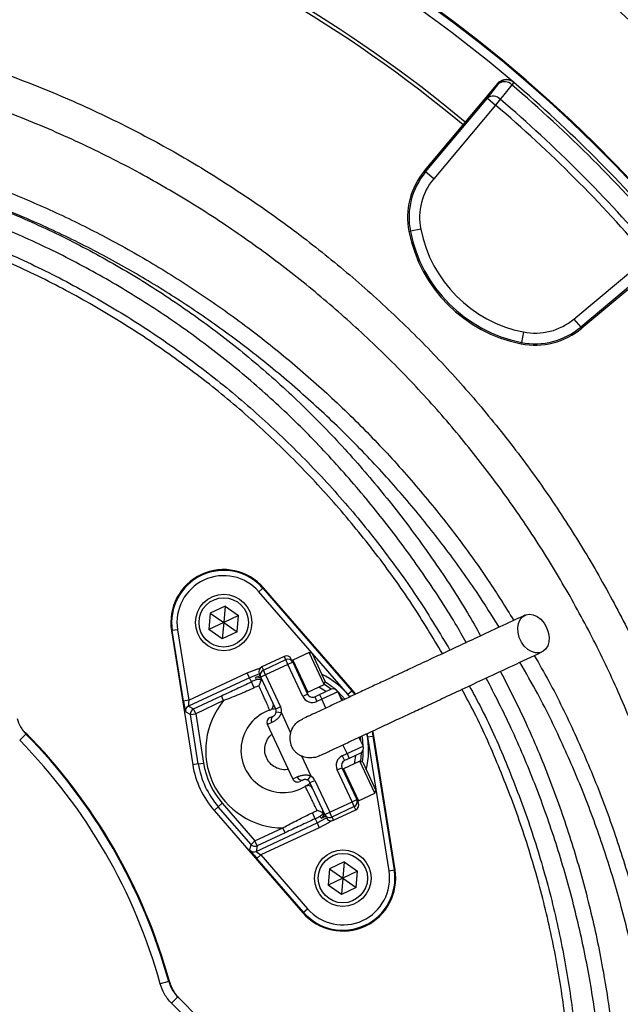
# Model space of a CAD drawing. Header units: millimetres. Extents: x 1055 to 2818, y 673 to 2898.
# Tile 34 of 44: x 2082 to 2252, y 1810 to 2089. Entities that reach past the tile are written whole.
import ezdxf

# ---------------------------------------------------------------- set-up
doc = ezdxf.new("R2010")
doc.units = ezdxf.units.MM

msp = doc.modelspace()

# ---------------------------------------------------------------- linework, layer by layer
at = {"color": 7, "linetype": 'Continuous', "lineweight": 25}
for p, q in [((2221.69, 2071.62), (2221.12, 2070.95)), ((2221.69, 2071.62), (2221.51, 2071.78)), ((2207.31, 2059.55), (2217.27, 2071.42)), ((2217.45, 2071.27), (2217.27, 2071.42)), ((2196.69, 2046.24), (2214.22, 2067.13)), ((2214.22, 2067.13), (2216.52, 2065.2)), ((2217.89, 2066.82), (2216.52, 2065.2)), ((2216.52, 2065.2), (2198.99, 2044.31)), ((2196.37, 2046.51), (2207.31, 2059.55)), ((2196.37, 2046.51), (2196.69, 2046.24)), ((2198.99, 2044.31), (2196.69, 2046.24)), ((2195.32, 2029.97), (2192.38, 2029.39)), ((2191.96, 2029.3), (2192.38, 2029.39)), ((2238.78, 2004.52), (2259.67, 2022.05)), ((2261.6, 2019.75), (2240.71, 2002.22)), ((2254.02, 2012.84), (2240.98, 2001.9)), ((2238.78, 2004.52), (2240.71, 2002.22)), ((2240.98, 2001.9), (2240.71, 2002.22)), ((2224.44, 2000.85), (2223.86, 1997.91)), ((2223.77, 1997.49), (2223.86, 1997.91)), ((2149.42, 1927.18), (2150.56, 1928.16)), ((2174.63, 1898.14), (2149.42, 1927.18)), ((2150.56, 1928.16), (2150.73, 1928.32)), ((2150.56, 1928.16), (2175.77, 1899.12)), ((2175.95, 1899.28), (2150.73, 1928.32)), ((2135.62, 1921.13), (2135.22, 1916.53)), ((2139.81, 1923.09), (2135.62, 1921.13)), ((2135.62, 1921.13), (2139.41, 1918.48)), ((2139.81, 1923.09), (2139.41, 1918.48)), ((2139.81, 1923.09), (2143.59, 1920.44)), ((2139.41, 1918.48), (2135.22, 1916.53)), ((2139.41, 1918.48), (2139, 1913.88)), ((2143.59, 1920.44), (2139.41, 1918.48)), ((2139.41, 1918.48), (2143.19, 1915.84)), ((2143.19, 1915.84), (2143.59, 1920.44)), ((2124.83, 1916.17), (2124.59, 1916.13)), ((2124.59, 1916.13), (2130.63, 1878.15)), ((2126.31, 1916.4), (2124.83, 1916.17)), ((2128, 1896.2), (2124.83, 1916.17)), ((2126.31, 1916.4), (2129.48, 1896.44)), ((2139, 1913.88), (2135.22, 1916.53)), ((2143.19, 1915.84), (2139, 1913.88)), ((2163.69, 1909.95), (2159.02, 1907.77)), ((2164.49, 1909.66), (2163.69, 1909.95)), ((2167.92, 1900.88), (2163.69, 1909.95)), ((2156.59, 1908.84), (2150.25, 1905.89)), ((2150.67, 1904.98), (2157.01, 1907.94)), ((2157.65, 1906.58), (2157.01, 1907.94)), ((2159.01, 1907.21), (2157.65, 1906.58)), ((2158.59, 1908.12), (2159.01, 1907.21)), ((2159.01, 1907.21), (2163.23, 1898.15)), ((2164.49, 1909.66), (2168.21, 1901.68)), ((2129.48, 1896.44), (2146.08, 1904.18)), ((2146.71, 1902.82), (2146.08, 1904.18)), ((2151.3, 1903.62), (2150.67, 1904.98)), ((2157.65, 1906.58), (2151.3, 1903.62)), ((2161.87, 1897.51), (2157.65, 1906.58)), ((2146.71, 1902.82), (2129.39, 1894.74)), ((2147.27, 1901.63), (2146.71, 1902.82)), ((2148.06, 1899.94), (2147.27, 1901.63)), ((2149.94, 1902.99), (2149.52, 1903.89)), ((2151.3, 1903.62), (2149.94, 1902.99)), ((2154.17, 1893.92), (2149.94, 1902.99)), ((2151.3, 1903.62), (2155.53, 1894.56)), ((2167.92, 1900.88), (2168.21, 1901.68)), ((2163.25, 1898.71), (2167.92, 1900.88)), ((2166.59, 1898.06), (2169.76, 1899.54)), ((2171.75, 1898.81), (2167.22, 1896.7)), ((2171.75, 1898.81), (2172.91, 1896.32)), ((2174.63, 1898.14), (2175.77, 1899.12)), ((2175.77, 1899.12), (2175.95, 1899.28)), ((2176.86, 1898.16), (2175.95, 1899.28)), ((2129.48, 1896.44), (2128, 1896.2)), ((2130.84, 1893.97), (2138.77, 1897.67)), ((2139.4, 1896.31), (2131.47, 1892.61)), ((2139.4, 1896.31), (2138.77, 1897.67)), ((2163.23, 1898.15), (2161.87, 1897.51)), ((2165.23, 1897.42), (2166.59, 1898.06)), ((2165.23, 1897.42), (2165.86, 1896.06)), ((2167.22, 1896.7), (2165.86, 1896.06)), ((2166.59, 1898.06), (2167.22, 1896.7)), ((2129.99, 1892.37), (2128.54, 1893.14)), ((2129.39, 1894.74), (2130.84, 1893.97)), ((2131.47, 1892.61), (2130.84, 1893.97)), ((2155.53, 1894.56), (2154.17, 1893.92)), ((2155.78, 1892.84), (2154.29, 1893.07)), ((2129.99, 1892.37), (2131.47, 1892.61)), ((2132.21, 1878.4), (2129.99, 1892.37)), ((2131.47, 1892.61), (2133.69, 1878.63)), ((2152.54, 1891.51), (2153.45, 1891.93)), ((2155.78, 1892.84), (2158.4, 1887.22)), ((2153.11, 1890.12), (2151.81, 1889.51)), ((2159, 1874.11), (2151.81, 1889.51)), ((2181.99, 1886.32), (2181.73, 1887.71)), ((2083.32, 1886.84), (2081.53, 1885.09)), ((2083.22, 1887.26), (2083.32, 1886.84)), ((2177.77, 1885.9), (2178.94, 1883.4)), ((2180.27, 1886.04), (2181.76, 1886.28)), ((2186.32, 1848.06), (2180.27, 1886.04)), ((2181.76, 1886.28), (2181.99, 1886.32)), ((2181.76, 1886.28), (2187.8, 1848.3)), ((2188.03, 1848.34), (2181.99, 1886.32)), ((2174.41, 1881.29), (2178.94, 1883.4)), ((2161.47, 1880.63), (2164.1, 1875)), ((2173.05, 1880.66), (2174.41, 1881.29)), ((2173.05, 1880.66), (2173.68, 1879.3)), ((2178.06, 1879.13), (2173.39, 1876.96)), ((2175.04, 1879.93), (2173.68, 1879.3)), ((2174.41, 1881.29), (2175.04, 1879.93)), ((2178.21, 1881.41), (2175.04, 1879.93)), ((2178.86, 1878.84), (2178.06, 1879.13)), ((2182.29, 1870.07), (2178.06, 1879.13)), ((2132.21, 1878.4), (2130.63, 1878.15)), ((2132.21, 1878.4), (2133.69, 1878.63)), ((2171.59, 1876.67), (2172.95, 1877.3)), ((2175.82, 1867.61), (2171.59, 1876.67)), ((2172.95, 1877.3), (2177.18, 1868.24)), ((2178.86, 1878.84), (2182.58, 1870.87)), ((2159, 1874.11), (2160.29, 1874.71)), ((2161.9, 1873.8), (2160.99, 1873.38)), ((2163.31, 1873.72), (2164.1, 1875)), ((2163.89, 1873.08), (2165.25, 1873.71)), ((2165.25, 1873.71), (2169.48, 1864.65)), ((2168.12, 1864.01), (2163.89, 1873.08)), ((2182.29, 1870.07), (2182.58, 1870.87)), ((2175.82, 1867.61), (2177.18, 1868.24)), ((2177.18, 1868.24), (2177.6, 1867.33)), ((2177.62, 1867.89), (2182.29, 1870.07)), ((2137.88, 1866.23), (2136.68, 1865.19)), ((2136.68, 1865.19), (2161.89, 1836.15)), ((2137.88, 1866.23), (2139.02, 1867.22)), ((2147.16, 1855.55), (2137.88, 1866.23)), ((2139.02, 1867.22), (2148.29, 1856.53)), ((2169.48, 1864.65), (2175.82, 1867.61)), ((2176.45, 1866.25), (2170.11, 1863.29)), ((2170.53, 1862.38), (2176.88, 1865.34)), ((2176.45, 1866.25), (2175.82, 1867.61)), ((2165.36, 1862.83), (2164.57, 1864.52)), ((2165.36, 1862.83), (2165.91, 1861.65)), ((2168.12, 1864.01), (2169.48, 1864.65)), ((2168.54, 1863.11), (2168.12, 1864.01)), ((2170.11, 1863.29), (2169.48, 1864.65)), ((2148.29, 1856.53), (2156.23, 1860.23)), ((2148.59, 1853.57), (2165.91, 1861.65)), ((2166.54, 1860.29), (2149.95, 1852.55)), ((2156.86, 1858.87), (2156.23, 1860.23)), ((2165.91, 1861.65), (2166.54, 1860.29)), ((2156.86, 1858.87), (2148.93, 1855.17)), ((2146.82, 1853.94), (2147.16, 1855.55)), ((2147.16, 1855.55), (2148.29, 1856.53)), ((2148.93, 1855.17), (2148.29, 1856.53)), ((2148.93, 1855.17), (2148.59, 1853.57)), ((2148.82, 1851.57), (2149.95, 1852.55)), ((2162.07, 1836.3), (2148.82, 1851.57)), ((2149.95, 1852.55), (2163.2, 1837.28)), ((2169.43, 1848.63), (2169.03, 1844.03)), ((2173.62, 1850.58), (2169.43, 1848.63)), ((2169.43, 1848.63), (2173.22, 1845.98)), ((2173.62, 1850.58), (2173.22, 1845.98)), ((2173.62, 1850.58), (2177.4, 1847.93)), ((2186.32, 1848.06), (2187.8, 1848.3)), ((2187.8, 1848.3), (2188.03, 1848.34)), ((2173.22, 1845.98), (2169.03, 1844.03)), ((2173.22, 1845.98), (2172.81, 1841.38)), ((2177.4, 1847.93), (2173.22, 1845.98)), ((2173.22, 1845.98), (2177, 1843.33)), ((2177, 1843.33), (2177.4, 1847.93)), ((2172.81, 1841.38), (2169.03, 1844.03)), ((2177, 1843.33), (2172.81, 1841.38)), ((2162.07, 1836.3), (2163.2, 1837.28)), ((2162.07, 1836.3), (2161.89, 1836.15)), ((2123.81, 1816.71), (2121.4, 1816.04)), ((2123.81, 1816.71), (2124.12, 1816.42)), ((2126.38, 1812.31), (2124.61, 1810.54)), ((2126.38, 1812.31), (2132.65, 1806.04)), ((2130.88, 1804.27), (2124.61, 1810.54))]:
    msp.add_line(p, q, dxfattribs=at)
at = {"color": 1, "linetype": 'Continuous', "lineweight": 25}
for p, q in [((2157.01, 1907.94), (2156.59, 1908.84)), ((2159.02, 1907.77), (2163.25, 1898.71)), ((2150.25, 1905.89), (2150.67, 1904.98)), ((2175.77, 1899.12), (2176.63, 1898.08)), ((2168.38, 1894.21), (2167.22, 1896.7)), ((2172.43, 1897.35), (2173.2, 1896.49)), ((2175.24, 1897.41), (2174.63, 1898.14)), ((2181.5, 1887.63), (2181.76, 1886.28)), ((2178.09, 1885.99), (2178.26, 1884.86)), ((2180.27, 1886.04), (2180.11, 1886.97)), ((2174.41, 1881.29), (2173.24, 1883.78)), ((2173.39, 1876.96), (2177.62, 1867.89)), ((2176.88, 1865.34), (2176.45, 1866.25)), ((2170.11, 1863.29), (2170.53, 1862.38))]:
    msp.add_line(p, q, dxfattribs=at)
at = {"color": 7, "linetype": 'Continuous', "lineweight": 25, "flags": 128}
for points in [[(2214.22, 2067.13), (2215.87, 2069.24), (2217.45, 2071.27)], [(2221.12, 2070.95), (2218.51, 2067.61), (2217.89, 2066.82)], [(2231.03, 1917.07), (2231.51, 1915.72), (2231.73, 1914.35), (2231.67, 1913.03), (2231.34, 1911.86), (2230.75, 1910.91), (2229.94, 1910.24), (2228.97, 1909.88), (2227.89, 1909.87), (2226.77, 1910.2), (2225.68, 1910.85), (2224.7, 1911.79), (2223.88, 1912.94), (2223.27, 1914.25), (2222.91, 1915.62), (2222.83, 1916.98), (2223.03, 1918.23), (2223.49, 1919.3), (2224.2, 1920.12), (2225.09, 1920.64), (2226.13, 1920.82), (2227.24, 1920.66), (2228.35, 1920.17), (2229.39, 1919.37), (2230.3, 1918.31), (2231.03, 1917.07)], [(2149.52, 1903.9), (2149.37, 1903.86), (2146.71, 1902.82)], [(2148.75, 1902.26), (2148.73, 1902.31), (2148.64, 1902.5), (2148.48, 1902.84)], [(2173.77, 1896.77), (2172.92, 1897.72), (2171.67, 1898.97)], [(2179, 1883.24), (2178.86, 1885), (2178.66, 1886.27)], [(2165.91, 1861.65), (2168.41, 1863.01), (2168.55, 1863.1)], [(2167.06, 1862.98), (2167.04, 1863.03), (2166.95, 1863.22), (2166.8, 1863.57)]]:
    msp.add_lwpolyline(points, dxfattribs=at)
at = {"color": 1, "linetype": 'Continuous', "lineweight": 25, "flags": 128}
for points in [[(2146.08, 1904.18), (2148.8, 1905.25), (2149.78, 1905.55)], [(2168.41, 1898.91), (2167.85, 1899.3), (2166.42, 1900.18)], [(2167.96, 1901.01), (2167.97, 1901.01), (2169.96, 1899.61)], [(2176.56, 1878.43), (2176.8, 1880.1), (2176.86, 1880.78)], [(2178.4, 1881.52), (2178.19, 1879.09), (2178.19, 1879.09)], [(2169.98, 1862.24), (2169.12, 1861.68), (2166.54, 1860.29)]]:
    msp.add_lwpolyline(points, dxfattribs=at)
at = {"color": 7, "linetype": 'Continuous', "lineweight": 25}
for centre, radius in [((2139.41, 1918.48), 8), ((2139.41, 1918.48), 7), ((2173.22, 1845.98), 8), ((2173.22, 1845.98), 7)]:
    msp.add_circle(centre, radius, dxfattribs=at)
for centre, radius, start, end in [((1967.95, 1773.48), 500, 11.7538, 85.4981), ((1967.95, 1773.48), 497, 276.9339, 85.4709), ((1967.95, 1773.48), 394.28, 1.3807, 84.4361), ((1967.95, 1773.48), 394, 1.3816, 84.3878), ((1967.95, 1773.48), 391.5, 49.6345, 70.3655), ((1967.95, 1773.48), 374, 50.0802, 69.9198), ((1967.95, 1773.48), 373, 50.0805, 69.9195), ((2219.75, 2069.34), 3, 49.6174, 140.017), ((2219.11, 2069.05), 2.77, 43.3838, 126.9104), ((1967.95, 1773.48), 391.5, 40.4003, 49.5997), ((1967.95, 1773.48), 390.62, 40.4003, 49.5997), ((2215.88, 2064.92), 2.77, 43.3665, 126.9057), ((1967.95, 1773.48), 385.38, 40.4331, 49.5669), ((1967.95, 1773.48), 383.26, 40.4331, 49.5669), ((2212.09, 2033.32), 20.52, 140, 191.2844), ((2212.09, 2033.32), 20.1, 140, 191.2844), ((2212.09, 2033.32), 17.1, 140, 191.2844), ((2231.7, 2037.23), 37.1, 191.2844, 258.7156), ((2231.7, 2037.23), 40.52, 191.2844, 258.7156), ((2231.7, 2037.23), 40.1, 191.2844, 258.7156), ((2227.79, 2017.62), 20.52, 258.7156, 310), ((2227.79, 2017.62), 20.1, 258.7156, 310), ((2227.79, 2017.62), 17.1, 258.7156, 310), ((2139.41, 1918.48), 15, 40.962, 189.038), ((2139.41, 1918.48), 14.76, 40.962, 189.038), ((2139.41, 1918.48), 13.26, 40.962, 189.038), ((2157.23, 1907.48), 1.5, 25, 115), ((2157.65, 1906.58), 1.5, 25, 115), ((2159.13, 1907.54), 0.25, 115, 205), ((2150.88, 1904.53), 1.5, 115, 205), ((2151.3, 1903.62), 1.5, 115, 205), ((2156.31, 1882.23), 21.41, 110.6787, 115), ((2156.31, 1882.23), 22.71, 49.6435, 58.5068), ((2156.31, 1882.23), 19.54, 110.6787, 115), ((2163.14, 1898.93), 0.25, 205, 295), ((2170.39, 1898.18), 1.5, 25, 115), ((2156.31, 1882.23), 22, 140.2218, 269.7782), ((2164.59, 1898.78), 3, 205, 295), ((2164.59, 1898.78), 1.5, 205, 295), ((2130.02, 1893.38), 1.5, 115.0145, 189.0235), ((2131.47, 1892.61), 1.5, 115.0145, 189.0235), ((2156.31, 1882.23), 12, 108.6206, 301.3794), ((2152, 1895.03), 1.5, 288.6206, 25), ((2152.81, 1893.29), 1.5, 351.4427, 25), ((2152.81, 1893.29), 3, 351.4427, 25), ((2153.17, 1890.15), 1.5, 115, 205), ((2154.23, 1890.84), 1.34, 126.0535, 212.8712), ((1967.95, 1773.48), 159.24, 15.5016, 44.4984), ((1967.95, 1773.48), 161.96, 15.3729, 44.6271), ((1967.95, 1773.48), 161.74, 15.5016, 44.4984), ((2177.58, 1882.77), 1.5, 295, 25), ((2156.31, 1882.23), 22.71, 351.4932, 0.3565), ((2174.31, 1877.94), 3, 115, 205), ((2174.31, 1877.94), 1.5, 115, 205), ((2156.31, 1882.23), 26, 189.038, 220.962), ((2156.31, 1882.23), 24.4, 189.038, 220.962), ((2156.31, 1882.23), 22.9, 189.038, 220.962), ((2173.5, 1876.73), 0.25, 115, 205), ((2160.36, 1874.74), 1.5, 205, 295), ((2161.57, 1875.1), 1.34, 197.1288, 283.9465), ((2162.53, 1872.44), 1.5, 25, 58.5573), ((2162.53, 1872.44), 3, 25, 58.5573), ((2163.34, 1870.71), 1.5, 25, 121.3794), ((2175.82, 1867.61), 1.5, 295, 25), ((2177.51, 1868.12), 0.25, 205, 295), ((2156.31, 1882.23), 19.54, 295, 299.3213), ((2176.24, 1866.7), 1.5, 295, 25), ((2156.31, 1882.23), 21.41, 295, 299.3213), ((2166.33, 1864.29), 1.5, 347.1879, 24.9995), ((2169.48, 1864.65), 1.5, 205, 295), ((2169.9, 1863.74), 1.5, 205, 295), ((2147.95, 1854.93), 1.5, 220.9765, 294.9855), ((2148.29, 1856.53), 1.5, 220.9765, 294.9855), ((2173.22, 1845.98), 15, 220.962, 9.038), ((2173.22, 1845.98), 14.76, 220.962, 9.038), ((2173.22, 1845.98), 13.26, 220.962, 9.038)]:
    msp.add_arc(centre, radius, start, end, dxfattribs=at)
at = {"color": 1, "linetype": 'Continuous', "lineweight": 25}
for centre, radius, start, end in [((1967.95, 1773.48), 496.2, 0, 85.4636), ((1967.95, 1773.48), 491.21, 0, 85.4174), ((1967.95, 1773.48), 433.48, 277.9562, 84.8381), ((1967.95, 1773.48), 426.4, 278.089, 84.7523), ((1967.95, 1773.48), 394.28, 1.3807, 84.4368), ((2149.01, 1901.44), 1.5, 48.2831, 110.8172), ((2156.31, 1882.23), 24.21, 38.8414, 63.3045), ((2156.31, 1882.23), 24.21, 346.6955, 11.1625), ((2166.33, 1864.29), 1.5, 299.1838, 347.1872)]:
    msp.add_arc(centre, radius, start, end, dxfattribs=at)
at = {"color": 7, "linetype": 'Continuous', "lineweight": 25}
for centre, major_axis, ratio, start_param, end_param in [((2128.05, 1896.22), (-0.49, 3.08), 0.016782, 1.575598, 3.128941), ((2129.53, 1896.46), (0.14, 1.72), 0.027351, 1.586457, 3.1398), ((2148.87, 1851.59), (-2.05, 2.36), 0.016782, 0.012652, 1.565995), ((2150, 1852.57), (1.41, -1), 0.027351, 3.143386, 4.696729)]:
    msp.add_ellipse(centre, major_axis=major_axis, ratio=ratio, start_param=start_param, end_param=end_param, dxfattribs=at)
for points, knots in [([(2464.91, 1831.03), (2464.83, 1831.73), (2464.66, 1833.14), (2464.4, 1835.25), (2464.14, 1837.34), (2463.87, 1839.41), (2463.59, 1841.47), (2463.3, 1843.5), (2463.01, 1845.52), (2462.72, 1847.52), (2462.42, 1849.5), (2462.11, 1851.47), (2461.8, 1853.42), (2461.48, 1855.35), (2461.16, 1857.26), (2460.83, 1859.16), (2460.5, 1861.03), (2460.17, 1862.89), (2459.83, 1864.74), (2459.48, 1866.56), (2459.14, 1868.37), (2458.79, 1870.16), (2458.43, 1871.93), (2458.08, 1873.69), (2457.72, 1875.42), (2457.36, 1877.14), (2456.99, 1878.84), (2456.63, 1880.53), (2456.26, 1882.2), (2455.89, 1883.85), (2455.52, 1885.48), (2455.14, 1887.09), (2454.77, 1888.69), (2454.39, 1890.27), (2454.01, 1891.83), (2453.63, 1893.38), (2451.4, 1902.34), (2447, 1918.26), (2439.66, 1940.56), (2431.69, 1961.51), (2422.78, 1982.18), (2412.82, 2002.69), (2401.68, 2023.13), (2389.88, 2042.61), (2377.05, 2061.79), (2363.22, 2080.52), (2348.49, 2098.63), (2333.51, 2115.4), (2316.26, 2133.11), (2296.11, 2151.78), (2272.36, 2171.25), (2251.42, 2186.36), (2234.11, 2197.67), (2221.04, 2205.66), (2205.11, 2214.74), (2187, 2224.13), (2169.06, 2232.43), (2154.62, 2238.51), (2143.34, 2242.93), (2133.18, 2246.66), (2124.68, 2249.58), (2117.66, 2251.88), (2111.93, 2253.68), (2106.78, 2255.24), (2102.53, 2256.49), (2099.06, 2257.49), (2096.27, 2258.27), (2093.78, 2258.96), (2092, 2259.45), (2090.82, 2259.78), (2090.12, 2259.97), (2089.47, 2260.15), (2088.85, 2260.32), (2088.28, 2260.48), (2087.74, 2260.63), (2087.23, 2260.76), (2086.77, 2260.89), (2086.35, 2261.01), (2085.96, 2261.12), (2085.62, 2261.23), (2085.31, 2261.32), (2085.04, 2261.4), (2084.81, 2261.47), (2084.62, 2261.54), (2084.46, 2261.59), (2084.35, 2261.64), (2084.3, 2261.66), (2084.28, 2261.67)], [0, 0, 0, 0, 0.003435, 0.006843, 0.010224, 0.013578, 0.016906, 0.020208, 0.023482, 0.02673, 0.029952, 0.033147, 0.036315, 0.039456, 0.042571, 0.045659, 0.048721, 0.051755, 0.054764, 0.057745, 0.0607, 0.063628, 0.06653, 0.069405, 0.072253, 0.075075, 0.07787, 0.080639, 0.08338, 0.086096, 0.088784, 0.091446, 0.094081, 0.09669, 0.099272, 0.101827, 0.104356, 0.143724, 0.181395, 0.217369, 0.251647, 0.289802, 0.327161, 0.363727, 0.399502, 0.438368, 0.475874, 0.512022, 0.546817, 0.595183, 0.644683, 0.695328, 0.720196, 0.744989, 0.769708, 0.809242, 0.844181, 0.866009, 0.885791, 0.903534, 0.919244, 0.930258, 0.940307, 0.949403, 0.95756, 0.96318, 0.968372, 0.973151, 0.977536, 0.979057, 0.980533, 0.981968, 0.983362, 0.984717, 0.986036, 0.987321, 0.988574, 0.989797, 0.990994, 0.992167, 0.99332, 0.994455, 0.995577, 0.996688, 0.997794, 0.998896, 1, 1, 1, 1]), ([(2602.96, 1841.33), (2600.97, 1848.46), (2598.84, 1855.56), (2594.34, 1869.67), (2591.97, 1876.68), (2588.22, 1887.14), (2586.94, 1890.61), (2584.32, 1897.52), (2582.98, 1900.96), (2578.88, 1911.24), (2576.03, 1918.04), (2567.12, 1938.23), (2560.71, 1951.45), (2546.97, 1977.42), (2539.64, 1990.16), (2527.94, 2008.91), (2523.92, 2015.1), (2517.71, 2024.29), (2515.61, 2027.34), (2511.36, 2033.4), (2509.21, 2036.41), (2502.69, 2045.37), (2498.25, 2051.25), (2489.17, 2062.85), (2484.54, 2068.56), (2470.35, 2085.43), (2460.5, 2096.31), (2439.93, 2117.28), (2429.22, 2127.37), (2415.25, 2139.46), (2412.43, 2141.85), (2406.73, 2146.58), (2403.85, 2148.92), (2395.15, 2155.83), (2389.28, 2160.29), (2371.44, 2173.27), (2359.25, 2181.36), (2334.28, 2196.47), (2321.5, 2203.48), (2295.37, 2216.43), (2282.02, 2222.37), (2261.55, 2230.48), (2254.66, 2233.04), (2244.2, 2236.68), (2240.7, 2237.86), (2235.41, 2239.57), (2233.65, 2240.13), (2230.11, 2241.24), (2228.34, 2241.78), (2212.39, 2246.58), (2198.09, 2250.19), (2169.3, 2256.22), (2154.8, 2258.64), (2132.89, 2261.39), (2125.56, 2262.16), (2110.86, 2263.4), (2103.48, 2263.87), (2096.07, 2264.17)], [0, 0, 0, 0, 0.03125, 0.03125, 0.0625, 0.0625, 0.078125, 0.078125, 0.09375, 0.09375, 0.125, 0.125, 0.1875, 0.1875, 0.25, 0.25, 0.28125, 0.28125, 0.296875, 0.296875, 0.3125, 0.3125, 0.34375, 0.34375, 0.375, 0.375, 0.4375, 0.4375, 0.5, 0.5, 0.515625, 0.515625, 0.53125, 0.53125, 0.5625, 0.5625, 0.625, 0.625, 0.6875, 0.6875, 0.75, 0.75, 0.78125, 0.78125, 0.796875, 0.796875, 0.804687, 0.804687, 0.8125, 0.8125, 0.875, 0.875, 0.9375, 0.9375, 0.96875, 0.96875, 1, 1, 1, 1]), ([(2088.35, 2261.15), (2088.35, 2261.14), (2088.36, 2261.14), (2088.38, 2261.12), (2088.42, 2261.11), (2088.46, 2261.1), (2088.52, 2261.08), (2088.58, 2261.06), (2088.65, 2261.04), (2088.73, 2261.02), (2088.82, 2260.99), (2088.93, 2260.97), (2089.04, 2260.94), (2089.16, 2260.92), (2089.29, 2260.89), (2089.43, 2260.86), (2089.58, 2260.82), (2089.74, 2260.79), (2089.91, 2260.75), (2090.09, 2260.72), (2090.27, 2260.68), (2090.47, 2260.64), (2090.68, 2260.59), (2090.9, 2260.55), (2091.12, 2260.5), (2091.36, 2260.46), (2091.61, 2260.41), (2091.86, 2260.36), (2092.13, 2260.3), (2092.4, 2260.25), (2092.69, 2260.19), (2092.98, 2260.13), (2093.29, 2260.07), (2093.6, 2260.01), (2093.92, 2259.95), (2094.26, 2259.88), (2094.6, 2259.81), (2094.95, 2259.74), (2095.32, 2259.67), (2095.69, 2259.6), (2096.07, 2259.52), (2096.95, 2259.35), (2098.42, 2259.06), (2100.54, 2258.62), (2102.9, 2258.14), (2106.07, 2257.47), (2110.18, 2256.57), (2115.36, 2255.37), (2121.12, 2253.96), (2128.28, 2252.11), (2137.01, 2249.67), (2147.45, 2246.49), (2158.94, 2242.66), (2173.16, 2237.46), (2190.32, 2230.45), (2210.5, 2221.11), (2232.09, 2209.76), (2252.83, 2197.4), (2272.26, 2184.44), (2290.07, 2171.35), (2307.65, 2157.09), (2324.89, 2141.68), (2341.68, 2125.07), (2357.94, 2107.24), (2373.57, 2088.18), (2386.32, 2070.84), (2396.87, 2055.14), (2405.76, 2040.89), (2415.12, 2024.56), (2424.74, 2006.09), (2433.09, 1988.14), (2440.06, 1971.47), (2445.65, 1956.81), (2450.75, 1942.04), (2455.37, 1927.19), (2459.51, 1912.25), (2462.37, 1900.61), (2464.23, 1892.34), (2465.27, 1887.47), (2466.26, 1882.63), (2467.2, 1877.81), (2468.08, 1873.03), (2468.91, 1868.27), (2469.69, 1863.54), (2470.43, 1858.85), (2471.11, 1854.19), (2471.75, 1849.56), (2472.35, 1844.96), (2472.9, 1840.39), (2473.4, 1835.87), (2473.71, 1832.86), (2473.86, 1831.36)], [0, 0, 0, 0, 0.000351, 0.000701, 0.00105, 0.001398, 0.001748, 0.002098, 0.002451, 0.002806, 0.003165, 0.003528, 0.003896, 0.004269, 0.004649, 0.005036, 0.005429, 0.005831, 0.006241, 0.00666, 0.007088, 0.007525, 0.007973, 0.008431, 0.0089, 0.00938, 0.009871, 0.010373, 0.010888, 0.011415, 0.011954, 0.012505, 0.013069, 0.013646, 0.014236, 0.014839, 0.015456, 0.016086, 0.01673, 0.017387, 0.018059, 0.018744, 0.022026, 0.025658, 0.029647, 0.033998, 0.041655, 0.05028, 0.059886, 0.070483, 0.086141, 0.1037, 0.123178, 0.144588, 0.176724, 0.212519, 0.251794, 0.294227, 0.328809, 0.364309, 0.400619, 0.43769, 0.475515, 0.51412, 0.553536, 0.593799, 0.617367, 0.644236, 0.674345, 0.707623, 0.744027, 0.76919, 0.794235, 0.819171, 0.844007, 0.86875, 0.893406, 0.901415, 0.909364, 0.917253, 0.925081, 0.932849, 0.940557, 0.948203, 0.955789, 0.963312, 0.970774, 0.978174, 0.985512, 0.992787, 1, 1, 1, 1]), ([(2217.27, 2071.42), (2217.4, 2071.57), (2217.54, 2071.71), (2217.84, 2071.96), (2218.01, 2072.07), (2218.36, 2072.25), (2218.54, 2072.32), (2218.92, 2072.43), (2219.12, 2072.47), (2219.51, 2072.5), (2219.71, 2072.5), (2220.1, 2072.45), (2220.29, 2072.41), (2220.67, 2072.29), (2220.85, 2072.21), (2221.2, 2072.02), (2221.36, 2071.91), (2221.51, 2071.78)], [0, 0, 0, 0, 0.125, 0.125, 0.25, 0.25, 0.375, 0.375, 0.5, 0.5, 0.625, 0.625, 0.75, 0.75, 0.875, 0.875, 1, 1, 1, 1]), ([(2046.79, 2034.64), (2049.79, 2033.76), (2058.5, 2031.2), (2072.56, 2025.74), (2088.87, 2018.37), (2104.62, 2009.89), (2119.74, 2000.46), (2134.2, 1990.06), (2147.99, 1978.7), (2161.03, 1966.43), (2173.25, 1953.35), (2184.52, 1939.53), (2194.75, 1925.34), (2200.71, 1915.45), (2203.61, 1910.63)], [0, 0, 0, 0, 0.045798, 0.132947, 0.22069, 0.308011, 0.394894, 0.481683, 0.568767, 0.656461, 0.74393, 0.830861, 0.917662, 1, 1, 1, 1]), ([(2201.49, 1909.64), (2198.65, 1914.36), (2192.77, 1924.12), (2182.66, 1938.15), (2171.48, 1951.85), (2159.4, 1964.79), (2146.51, 1976.94), (2132.84, 1988.21), (2118.46, 1998.56), (2103.43, 2007.96), (2087.81, 2016.37), (2071.67, 2023.66), (2058.35, 2028.87), (2050.33, 2031.25), (2047.95, 2031.95)], [0, 0, 0, 0, 0.082145, 0.170133, 0.257981, 0.34606, 0.434262, 0.522234, 0.610352, 0.698696, 0.786802, 0.875052, 0.963017, 1, 1, 1, 1]), ([(2224.85, 1920.54), (2222.47, 1919.43), (2217.95, 1917.32), (2211.59, 1914.35), (2206.04, 1911.76), (2201.55, 1909.67), (2198.01, 1908.02), (2195.31, 1906.76), (2192.95, 1905.66), (2190.52, 1904.53), (2187.72, 1903.22), (2184.38, 1901.66), (2180.65, 1899.92), (2176.92, 1898.19), (2173.32, 1896.51), (2169.92, 1894.92), (2166.64, 1893.39), (2163.82, 1892.08), (2162.42, 1891.42), (2161.8, 1891.14)], [0, 0, 0, 0, 0.094023, 0.17822, 0.252598, 0.317171, 0.361036, 0.398848, 0.430594, 0.461148, 0.503246, 0.553276, 0.61125, 0.677228, 0.73583, 0.799528, 0.868219, 0.941849, 1, 1, 1, 1]), ([(2166.67, 1880.72), (2167.35, 1881.04), (2168.86, 1881.74), (2171.87, 1883.14), (2175.22, 1884.71), (2178.52, 1886.24), (2181.59, 1887.68), (2184.34, 1888.96), (2186.8, 1890.11), (2189.41, 1891.32), (2192.57, 1892.79), (2196.63, 1894.69), (2201.54, 1896.98), (2207.33, 1899.68), (2214.01, 1902.79), (2221.56, 1906.32), (2226.91, 1908.81), (2229.71, 1910.12)], [0, 0, 0, 0, 0.064098, 0.140882, 0.209922, 0.271139, 0.324429, 0.369742, 0.40712, 0.441724, 0.490591, 0.549772, 0.619267, 0.69904, 0.789067, 0.889381, 1, 1, 1, 1]), ([(2138.77, 1897.67), (2140.19, 1898.33), (2141.6, 1898.99), (2143.72, 1899.98), (2144.43, 1900.31), (2145.85, 1900.97), (2146.56, 1901.3), (2147.27, 1901.63)], [0, 0, 0, 0, 0.5, 0.5, 0.75, 0.75, 1, 1, 1, 1]), ([(2149.98, 1902.17), (2149.77, 1902.28), (2149.56, 1902.33), (2149.25, 1902.35), (2149.15, 1902.35), (2148.95, 1902.32), (2148.85, 1902.29), (2148.75, 1902.26)], [0, 0, 0, 0, 0.5, 0.5, 0.75, 0.75, 1, 1, 1, 1]), ([(2149.98, 1902.17), (2149.94, 1902.05), (2149.9, 1901.93), (2149.82, 1901.66), (2149.77, 1901.52), (2149.62, 1901.09), (2149.52, 1900.79), (2149.41, 1900.51)], [0, 0, 0, 0, 0.25, 0.25, 0.5, 0.5, 1, 1, 1, 1]), ([(2149.98, 1902.17), (2150.14, 1902.09), (2150.27, 1901.99), (2150.49, 1901.75), (2150.58, 1901.63), (2150.64, 1901.49)], [0, 0, 0, 0, 0.5, 0.5, 1, 1, 1, 1]), ([(2148.06, 1899.94), (2147.35, 1899.61), (2146.63, 1899.29), (2145.2, 1898.66), (2144.48, 1898.35), (2142.32, 1897.45), (2140.86, 1896.88), (2139.4, 1896.31)], [0, 0, 0, 0, 0.25, 0.25, 0.5, 0.5, 1, 1, 1, 1]), ([(2152.48, 1893.6), (2152.48, 1893.6), (2152.41, 1893.77), (2152.19, 1894.27), (2152.1, 1894.47), (2151.89, 1894.95), (2151.77, 1895.23), (2151.5, 1895.85), (2151.34, 1896.2), (2151.02, 1896.94), (2150.84, 1897.33), (2150.56, 1897.97), (2150.46, 1898.19), (2150.26, 1898.63), (2150.16, 1898.86), (2149.85, 1899.54), (2149.63, 1900.02), (2149.41, 1900.51)], [0, 0, 0, 0, 0.25, 0.25, 0.375, 0.375, 0.5, 0.5, 0.625, 0.625, 0.75, 0.75, 0.8125, 0.8125, 0.875, 0.875, 1, 1, 1, 1]), ([(2213.9, 1661.32), (2215.21, 1664.14), (2219, 1672.32), (2224.12, 1686.34), (2229.29, 1703.29), (2233.28, 1720.54), (2236.16, 1738), (2237.89, 1755.6), (2238.47, 1773.3), (2237.91, 1791.03), (2236.18, 1808.71), (2233.29, 1826.19), (2229.28, 1843.41), (2224.18, 1860.31), (2217.92, 1876.84), (2212.19, 1889.95), (2208.17, 1897.33), (2206.98, 1899.52)], [0, 0, 0, 0, 0.0377559, 0.1095345, 0.1811864, 0.2530198, 0.324618, 0.3960987, 0.4677649, 0.5397816, 0.6115773, 0.6834634, 0.7549938, 0.8263692, 0.8978928, 0.9697643, 1, 1, 1, 1]), ([(2209.08, 1900.5), (2210.26, 1898.34), (2214.29, 1890.93), (2220.07, 1877.74), (2226.39, 1861.05), (2231.53, 1844.01), (2235.58, 1826.63), (2238.49, 1808.96), (2240.23, 1791.14), (2240.8, 1773.29), (2240.21, 1755.49), (2238.47, 1737.74), (2235.56, 1720.09), (2231.51, 1702.64), (2226.29, 1685.55), (2221.14, 1671.42), (2217.32, 1663.2), (2216, 1660.35)], [0, 0, 0, 0, 0.0296444, 0.1016939, 0.1732706, 0.2446773, 0.3162047, 0.3882162, 0.4603585, 0.5319845, 0.6034055, 0.6748986, 0.7468004, 0.8189897, 0.8906967, 0.9621376, 1, 1, 1, 1]), ([(2154.12, 1894.02), (2153.97, 1894), (2153.59, 1893.93), (2153.34, 1893.86), (2153.19, 1893.81)], [0, 0, 0, 0, 0.4143564, 1, 1, 1, 1]), ([(2153.45, 1891.93), (2153.51, 1891.96), (2153.58, 1892), (2153.74, 1892.1), (2153.82, 1892.17), (2153.95, 1892.31), (2153.99, 1892.36), (2154.08, 1892.48), (2154.12, 1892.54), (2154.18, 1892.68), (2154.22, 1892.76), (2154.26, 1892.91), (2154.28, 1892.99), (2154.29, 1893.07)], [0, 0, 0, 0, 0.25, 0.25, 0.5, 0.5, 0.625, 0.625, 0.75, 0.75, 0.875, 0.875, 1, 1, 1, 1]), ([(2080.79, 1891.27), (2081.01, 1890.44), (2081.34, 1889.65), (2081.97, 1888.53), (2082.21, 1888.17), (2082.73, 1887.48), (2083.01, 1887.15), (2083.32, 1886.84)], [0, 0, 0, 0, 0.5, 0.5, 0.75, 0.75, 1, 1, 1, 1]), ([(2155.78, 1892.84), (2155.72, 1892.67), (2155.65, 1892.51), (2155.48, 1892.19), (2155.39, 1892.03), (2155.19, 1891.74), (2155.08, 1891.6), (2154.84, 1891.34), (2154.72, 1891.22), (2154.47, 1890.99), (2154.35, 1890.89), (2154.09, 1890.69), (2153.96, 1890.6), (2153.58, 1890.36), (2153.34, 1890.22), (2153.11, 1890.12)], [0, 0, 0, 0, 0.125, 0.125, 0.25, 0.25, 0.375, 0.375, 0.5, 0.5, 0.625, 0.625, 0.75, 0.75, 1, 1, 1, 1]), ([(2158.4, 1887.22), (2158.65, 1887.84), (2159.14, 1889.09), (2160.42, 1890.44), (2161.44, 1890.89), (2161.84, 1891.07)], [0, 0, 0, 0, 0.376882, 0.753293, 1, 1, 1, 1]), ([(2157.72, 1876.84), (2157.61, 1876.81), (2156.88, 1876.59), (2155.42, 1876.81), (2153.62, 1877.55), (2152.17, 1878.89), (2151.25, 1880.63), (2150.95, 1882.58), (2151.34, 1884.49), (2152.1, 1885.96), (2152.85, 1886.55), (2153.1, 1886.75)], [0, 0, 0, 0, 0.023591, 0.1542987, 0.2849252, 0.4153851, 0.545691, 0.6759219, 0.8061887, 0.936587, 1, 1, 1, 1]), ([(2158.4, 1887.22), (2158.22, 1886.57), (2158.15, 1885.91), (2158.22, 1884.58), (2158.37, 1883.94), (2158.79, 1883.03), (2158.96, 1882.74), (2159.35, 1882.21), (2159.58, 1881.96), (2160.06, 1881.5), (2160.32, 1881.3), (2160.87, 1880.93), (2161.17, 1880.77), (2161.47, 1880.63)], [0, 0, 0, 0, 0.25, 0.25, 0.5, 0.5, 0.625, 0.625, 0.75, 0.75, 0.875, 0.875, 1, 1, 1, 1]), ([(2166.65, 1880.75), (2166.58, 1880.7), (2165.92, 1880.26), (2164.37, 1880.03), (2162.66, 1880.15), (2161.74, 1880.52), (2161.47, 1880.63)], [0, 0, 0, 0, 0.048404, 0.445346, 0.839382, 1, 1, 1, 1]), ([(2160.29, 1874.71), (2160.52, 1874.82), (2160.78, 1874.92), (2161.36, 1875.1), (2161.68, 1875.17), (2162.34, 1875.26), (2162.7, 1875.27), (2163.23, 1875.23), (2163.4, 1875.2), (2163.75, 1875.12), (2163.93, 1875.07), (2164.1, 1875)], [0, 0, 0, 0, 0.25, 0.25, 0.5, 0.5, 0.75, 0.75, 0.875, 0.875, 1, 1, 1, 1]), ([(2163.31, 1873.72), (2163.18, 1873.81), (2163.03, 1873.87), (2162.8, 1873.92), (2162.72, 1873.93), (2162.58, 1873.94), (2162.51, 1873.94), (2162.33, 1873.93), (2162.22, 1873.91), (2162.04, 1873.86), (2161.96, 1873.83), (2161.9, 1873.8)], [0, 0, 0, 0, 0.25, 0.25, 0.375, 0.375, 0.5, 0.5, 0.75, 0.75, 1, 1, 1, 1]), ([(2162.56, 1871.99), (2162.57, 1871.99), (2162.6, 1872.01), (2162.87, 1872.18), (2163.34, 1872.49), (2163.75, 1872.82), (2163.94, 1872.97)], [0, 0, 0, 0, 0.195064, 0.481758, 0.762919, 1, 1, 1, 1]), ([(2165.88, 1865.2), (2165.65, 1865.68), (2165.42, 1866.15), (2165.09, 1866.83), (2164.98, 1867.05), (2164.77, 1867.49), (2164.67, 1867.71), (2164.36, 1868.33), (2164.17, 1868.72), (2163.82, 1869.45), (2163.65, 1869.79), (2163.35, 1870.4), (2163.22, 1870.67), (2162.98, 1871.14), (2162.88, 1871.34), (2162.64, 1871.83), (2162.56, 1871.99), (2162.56, 1871.99)], [0, 0, 0, 0, 0.125, 0.125, 0.1875, 0.1875, 0.25, 0.25, 0.375, 0.375, 0.5, 0.5, 0.625, 0.625, 0.75, 0.75, 1, 1, 1, 1]), ([(2167.52, 1864.56), (2167.4, 1864.61), (2167.28, 1864.66), (2167.02, 1864.77), (2166.88, 1864.82), (2166.46, 1864.99), (2166.16, 1865.1), (2165.88, 1865.2)], [0, 0, 0, 0, 0.25, 0.25, 0.5, 0.5, 1, 1, 1, 1]), ([(2167.52, 1864.56), (2167.56, 1864.74), (2167.56, 1864.91), (2167.53, 1865.23), (2167.48, 1865.37), (2167.42, 1865.51)], [0, 0, 0, 0, 0.5, 0.5, 1, 1, 1, 1]), ([(2156.23, 1860.23), (2157.6, 1860.99), (2158.97, 1861.73), (2161.06, 1862.81), (2161.75, 1863.16), (2163.15, 1863.85), (2163.86, 1864.19), (2164.57, 1864.52)], [0, 0, 0, 0, 0.5, 0.5, 0.75, 0.75, 1, 1, 1, 1]), ([(2165.36, 1862.83), (2164.65, 1862.5), (2163.94, 1862.17), (2162.53, 1861.51), (2161.82, 1861.18), (2159.69, 1860.19), (2158.28, 1859.53), (2156.86, 1858.87)], [0, 0, 0, 0, 0.25, 0.25, 0.5, 0.5, 1, 1, 1, 1]), ([(2167.52, 1864.56), (2167.47, 1864.34), (2167.37, 1864.14), (2167.18, 1863.89), (2167.11, 1863.81), (2166.96, 1863.68), (2166.88, 1863.62), (2166.8, 1863.57)], [0, 0, 0, 0, 0.5, 0.5, 0.75, 0.75, 1, 1, 1, 1]), ([(2168.1, 1863.55), (2168.11, 1863.56), (2168.17, 1863.59), (2168.26, 1863.65), (2168.34, 1863.71)], [0, 0, 0, 0, 0.1439441, 1, 1, 1, 1]), ([(2124.61, 1810.54), (2124.23, 1810.92), (2123.87, 1811.32), (2123.21, 1812.18), (2122.91, 1812.63), (2122.1, 1814.02), (2121.69, 1815), (2121.4, 1816.04)], [0, 0, 0, 0, 0.25, 0.25, 0.5, 0.5, 1, 1, 1, 1]), ([(2123.81, 1816.71), (2124.04, 1815.88), (2124.37, 1815.09), (2125.02, 1813.98), (2125.26, 1813.62), (2125.79, 1812.94), (2126.07, 1812.61), (2126.38, 1812.31)], [0, 0, 0, 0, 0.5, 0.5, 0.75, 0.75, 1, 1, 1, 1]), ([(2124.12, 1816.42), (2124.12, 1816.39), (2124.13, 1816.36), (2124.15, 1816.31), (2124.15, 1816.28), (2124.18, 1816.2), (2124.19, 1816.15), (2124.23, 1816), (2124.27, 1815.91), (2124.37, 1815.61), (2124.44, 1815.42), (2124.67, 1814.84), (2124.86, 1814.46), (2125.27, 1813.74), (2125.5, 1813.39), (2126.02, 1812.71), (2126.31, 1812.38), (2126.63, 1812.06)], [0, 0, 0, 0, 0.015625, 0.015625, 0.03125, 0.03125, 0.0625, 0.0625, 0.125, 0.125, 0.25, 0.25, 0.5, 0.5, 0.75, 0.75, 1, 1, 1, 1])]:
    msp.add_open_spline(points, degree=3, knots=knots, dxfattribs=at)
at = {"color": 1, "linetype": 'Continuous', "lineweight": 25}
for points, knots in [([(2609.21, 1803.62), (2608.73, 1805.98), (2606.52, 1817.02), (2601.45, 1836.49), (2593.99, 1861.95), (2585.37, 1887.03), (2575.73, 1911.7), (2565.04, 1935.89), (2553.67, 1958.93), (2541.71, 1980.82), (2529.29, 2001.61), (2516.04, 2021.9), (2501.99, 2041.7), (2487.16, 2060.97), (2471.28, 2080.05), (2454.3, 2098.8), (2436.15, 2117.05), (2417.17, 2134.4), (2397.41, 2150.78), (2376.89, 2166.14), (2356.06, 2180.16), (2335, 2192.89), (2313.78, 2204.4), (2292.03, 2214.92), (2269.78, 2224.43), (2247.42, 2232.77), (2225.03, 2239.98), (2202.68, 2246.05), (2180.09, 2251.09), (2157.31, 2255.14), (2134.39, 2258.18), (2111.39, 2260.33), (2096.03, 2260.88), (2088.35, 2261.15)], [0, 0, 0, 0, 0.009623, 0.04505, 0.080455, 0.115823, 0.151142, 0.186407, 0.221638, 0.253923, 0.286216, 0.318534, 0.350901, 0.383342, 0.415866, 0.450235, 0.484582, 0.518884, 0.553126, 0.587301, 0.621422, 0.653579, 0.685756, 0.717986, 0.750274, 0.782616, 0.813594, 0.844601, 0.875639, 0.906706, 0.937796, 0.968896, 1, 1, 1, 1]), ([(2037.95, 2085.5), (2040.5, 2084.97), (2049.61, 2083.05), (2064.99, 2078.45), (2084.01, 2071.77), (2102.53, 2063.85), (2119.88, 2055.13), (2136.06, 2045.72), (2151.13, 2035.78), (2165.64, 2025.01), (2179.53, 2013.44), (2192.73, 2001.14), (2205.18, 1988.15), (2216.84, 1974.5), (2227.72, 1960.23), (2237.8, 1945.35), (2247.05, 1929.93), (2255.42, 1914.05), (2262.86, 1897.77), (2269.35, 1881.1), (2274.91, 1864.08), (2279.51, 1846.76), (2283.15, 1829.2), (2285.8, 1811.5), (2287.46, 1793.67), (2288.08, 1775.74), (2287.68, 1757.75), (2286.27, 1739.78), (2283.86, 1721.92), (2280.46, 1704.24), (2276.08, 1686.82), (2270.67, 1669.69), (2264.92, 1654.18), (2260.55, 1644.58), (2258.67, 1640.45)], [0, 0, 0, 0, 0.013704, 0.0491, 0.084532, 0.119929, 0.155221, 0.186838, 0.218555, 0.250322, 0.28209, 0.313807, 0.345425, 0.376868, 0.408409, 0.44, 0.47159, 0.503131, 0.534573, 0.565933, 0.597392, 0.628901, 0.660409, 0.691867, 0.723226, 0.754754, 0.786382, 0.818061, 0.849741, 0.88137, 0.912899, 0.94442, 0.976041, 1, 1, 1, 1]), ([(2249.61, 1644.67), (2251.43, 1648.66), (2255.65, 1657.94), (2261.21, 1672.94), (2266.45, 1689.54), (2270.7, 1706.42), (2273.99, 1723.53), (2276.32, 1740.84), (2277.69, 1758.24), (2278.08, 1775.67), (2277.47, 1793.04), (2275.87, 1810.3), (2273.3, 1827.45), (2269.77, 1844.46), (2265.31, 1861.24), (2259.94, 1877.73), (2253.65, 1893.87), (2246.44, 1909.65), (2238.33, 1925.03), (2229.37, 1939.97), (2219.6, 1954.38), (2209.06, 1968.22), (2197.77, 1981.44), (2185.71, 1994.02), (2172.91, 2005.94), (2159.45, 2017.15), (2145.39, 2027.59), (2130.8, 2037.22), (2115.2, 2046.29), (2098.55, 2054.67), (2080.85, 2062.26), (2062.68, 2068.67), (2048.35, 2073.02), (2040.02, 2074.82), (2037.95, 2075.26)], [0, 0, 0, 0, 0.023951, 0.055706, 0.087362, 0.119018, 0.150775, 0.182583, 0.21439, 0.246146, 0.277802, 0.309291, 0.340879, 0.372518, 0.404157, 0.435745, 0.467236, 0.498814, 0.530491, 0.562218, 0.593945, 0.625622, 0.657201, 0.688955, 0.72081, 0.752715, 0.78462, 0.816474, 0.848228, 0.883203, 0.91828, 0.95339, 0.988465, 1, 1, 1, 1]), ([(2027.95, 2055.7), (2029.22, 2055.46), (2035.86, 2054.21), (2047.68, 2051.07), (2063.2, 2046.31), (2078.24, 2040.7), (2092.81, 2034.39), (2107.12, 2027.24), (2121.14, 2019.28), (2134.8, 2010.5), (2147.92, 2001.02), (2160.47, 1990.89), (2172.42, 1980.14), (2183.86, 1968.69), (2194.74, 1956.56), (2205.01, 1943.77), (2214.07, 1931.29), (2219.33, 1922.87), (2221.7, 1919.07)], [0, 0, 0, 0, 0.01565, 0.082296, 0.148889, 0.213532, 0.278225, 0.34287, 0.409312, 0.475806, 0.54225, 0.608346, 0.67449, 0.740587, 0.808429, 0.876319, 0.944162, 1, 1, 1, 1]), ([(2217.56, 1917.13), (2215.44, 1920.52), (2210.56, 1928.34), (2202.03, 1940.06), (2192.19, 1952.38), (2181.58, 1964.28), (2170.23, 1975.7), (2158.15, 1986.61), (2145.68, 1996.7), (2132.86, 2005.97), (2119.76, 2014.42), (2106.1, 2022.25), (2091.87, 2029.41), (2077.12, 2035.85), (2062.16, 2041.44), (2047.02, 2046.1), (2035.64, 2049.14), (2029.22, 2050.37), (2027.95, 2050.62)], [0, 0, 0, 0, 0.0508163, 0.1175498, 0.1843283, 0.2510608, 0.3195337, 0.3880573, 0.4565285, 0.5217575, 0.5870325, 0.6522598, 0.7192822, 0.7863568, 0.8533775, 0.9186132, 0.9838987, 1, 1, 1, 1]), ([(2027.95, 2050.25), (2028.49, 2050.16), (2034.94, 2049.02), (2047.08, 2045.79), (2064.22, 2040.49), (2080.77, 2034.04), (2096.69, 2026.6), (2111.95, 2018.2), (2126.65, 2008.84), (2140.69, 1998.58), (2153.99, 1987.5), (2166.48, 1975.59), (2178.17, 1962.94), (2189.15, 1949.64), (2199.3, 1935.72), (2207.04, 1924.05), (2211.07, 1916.87), (2212.29, 1914.68)], [0, 0, 0, 0, 0.006831, 0.082269, 0.157619, 0.232715, 0.305859, 0.379317, 0.452938, 0.526564, 0.60003, 0.67318, 0.746567, 0.820189, 0.893932, 0.967678, 1, 1, 1, 1]), ([(2208.21, 1912.78), (2207.19, 1914.59), (2203.4, 1921.32), (2195.97, 1932.5), (2185.95, 1946.25), (2175.11, 1959.37), (2163.58, 1971.86), (2151.27, 1983.6), (2138.17, 1994.54), (2124.34, 2004.65), (2109.86, 2013.88), (2094.83, 2022.16), (2079.15, 2029.51), (2062.84, 2035.8), (2049.27, 2040.25), (2041.1, 2042.18), (2038.68, 2042.75)], [0, 0, 0, 0, 0.0287775, 0.1069839, 0.1851876, 0.263262, 0.3410873, 0.4184968, 0.4962415, 0.5741546, 0.6520635, 0.7297986, 0.8072016, 0.8866775, 0.9664222, 1, 1, 1, 1]), ([(2237.59, 1650.28), (2238.58, 1652.48), (2241.78, 1659.59), (2246.32, 1671.95), (2251.26, 1687.43), (2255.29, 1703.31), (2258.45, 1719.52), (2260.65, 1735.94), (2261.88, 1752.53), (2262.11, 1769.23), (2261.32, 1786.09), (2259.48, 1803.05), (2256.57, 1820.05), (2252.72, 1836.57), (2247.98, 1852.55), (2242.46, 1867.99), (2236, 1883.23), (2229.7, 1896.34), (2225.17, 1904.21), (2223.46, 1907.2)], [0, 0, 0, 0, 0.027057, 0.087299, 0.147497, 0.209349, 0.27125, 0.3331, 0.395722, 0.458397, 0.521018, 0.585635, 0.650309, 0.714929, 0.776153, 0.837422, 0.898647, 0.961568, 1, 1, 1, 1]), ([(2227.54, 1909.1), (2228.93, 1906.68), (2233.09, 1899.44), (2239.21, 1886.79), (2245.88, 1871.22), (2251.66, 1855.16), (2256.5, 1838.83), (2260.38, 1822.29), (2263.27, 1805.58), (2265.2, 1788.57), (2266.08, 1771.29), (2265.89, 1753.82), (2264.64, 1736.79), (2262.42, 1720.26), (2259.35, 1704.26), (2255.35, 1688.3), (2250.36, 1672.45), (2245.51, 1659.2), (2242.01, 1651.43), (2240.81, 1648.78)], [0, 0, 0, 0, 0.030786, 0.092048, 0.155005, 0.218012, 0.280968, 0.343666, 0.406414, 0.46911, 0.533787, 0.598523, 0.6632, 0.723424, 0.783694, 0.84392, 0.905821, 0.96777, 1, 1, 1, 1]), ([(2217.91, 1904.61), (2220.21, 1900.11), (2225.13, 1890.5), (2231.53, 1875.24), (2237.35, 1859.02), (2242.19, 1842.48), (2246.08, 1825.69), (2248.97, 1808.76), (2250.86, 1791.78), (2251.73, 1774.8), (2251.61, 1757.83), (2250.53, 1740.88), (2248.49, 1724), (2245.5, 1707.29), (2241.56, 1690.76), (2236.57, 1674.49), (2232.29, 1662.34), (2229.4, 1655.75), (2228.79, 1654.38)], [0, 0, 0, 0, 0.058295, 0.124578, 0.191075, 0.257681, 0.324288, 0.390786, 0.457071, 0.522568, 0.588267, 0.654069, 0.71987, 0.785569, 0.851066, 0.916788, 0.982719, 1, 1, 1, 1]), ([(2149.85, 1903.36), (2149.59, 1903.27), (2149.07, 1903.1), (2148.57, 1902.9), (2148.51, 1902.86), (2148.48, 1902.84)], [0, 0, 0, 0, 0.32975, 0.667446, 1, 1, 1, 1]), ([(2225.54, 1655.9), (2225.99, 1656.92), (2228.7, 1663.1), (2232.79, 1674.76), (2237.71, 1690.82), (2241.6, 1707.13), (2244.56, 1723.63), (2246.57, 1740.28), (2247.63, 1757.01), (2247.74, 1773.75), (2246.88, 1790.5), (2245.01, 1807.25), (2242.15, 1823.96), (2238.31, 1840.51), (2233.53, 1856.83), (2227.79, 1872.83), (2221.33, 1888.2), (2216.32, 1897.99), (2213.89, 1902.73)], [0, 0, 0, 0, 0.013073, 0.079016, 0.144749, 0.210264, 0.27598, 0.3418, 0.407619, 0.473336, 0.538851, 0.605143, 0.671649, 0.738262, 0.804874, 0.871377, 0.937668, 1, 1, 1, 1]), ([(2167.06, 1862.98), (2167.08, 1862.99), (2167.12, 1863), (2167.46, 1863.17), (2167.89, 1863.43), (2168.1, 1863.55)], [0, 0, 0, 0, 0.2538803, 0.630836, 1, 1, 1, 1])]:
    msp.add_open_spline(points, degree=3, knots=knots, dxfattribs=at)

doc.saveas('drawing.dxf')
